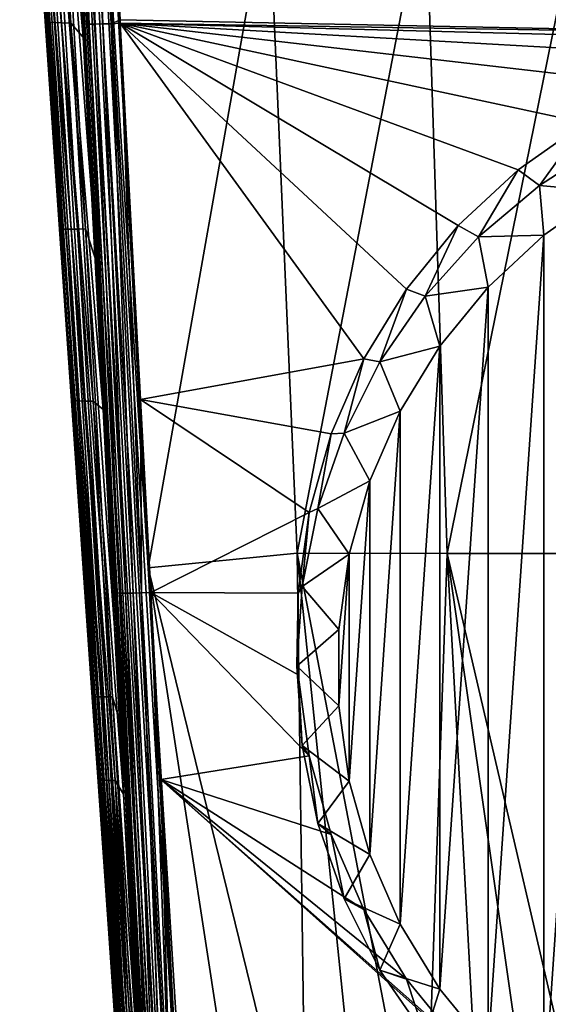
# Model space of a CAD drawing. Header units: metres. Extents: x -109 to 109, y -144 to 54.
# Tile 3 of 150: x -20 to -8, y -132 to -109. Entities that reach past the tile are written whole.
import ezdxf

# ---------------------------------------------------------------- set-up
doc = ezdxf.new("R2010")
doc.units = ezdxf.units.M
doc.layers.add('solid_20062313_XXX', color=7, linetype='CONTINUOUS')

msp = doc.modelspace()

# ---------------------------------------------------------------- linework, layer by layer
at = {"layer": 'solid_20062313_XXX'}
for points in [[(-19.592041, -95.464195, -17.019417), (-18.915987, -109.013931, -16.120277), (-19.24774, -102.853958, -16.452311)], [(-19.592041, -95.464195, -17.019417), (-18.876644, -108.70359, -16.341005), (-18.915987, -109.013931, -16.120277)], [(-19.592041, -95.464195, -17.019417), (-19.489071, -95.466995, -17.201481), (-18.876644, -108.70359, -16.341005)], [(-19.489071, -95.466995, -17.201481), (-19.346931, -95.466324, -17.354952), (-18.774422, -108.708191, -16.525509)], [(-19.489071, -95.466995, -17.201481), (-18.774422, -108.708191, -16.525509), (-18.876644, -108.70359, -16.341005)], [(-19.346931, -95.466324, -17.354952), (-19.1733, -95.462204, -17.47154), (-18.632122, -108.709068, -16.681271)], [(-19.346931, -95.466324, -17.354952), (-18.632122, -108.709068, -16.681271), (-18.774422, -108.708191, -16.525509)], [(-19.1733, -95.462204, -17.47154), (-18.977556, -95.454872, -17.544949), (-18.457565, -108.706161, -16.799734)], [(-19.1733, -95.462204, -17.47154), (-18.457565, -108.706161, -16.799734), (-18.632122, -108.709068, -16.681271)], [(-18.977556, -95.454872, -17.544949), (-18.770929, -95.442459, -17.57131), (-18.260344, -108.699638, -16.874388)], [(-18.977556, -95.454872, -17.544949), (-18.260344, -108.699638, -16.874388), (-18.457565, -108.706161, -16.799734)], [(-18.260344, -108.699638, -16.874388), (-18.770929, -95.442459, -17.57131), (-18.532682, -99.79303, -17.363394)], [(-18.532682, -99.79303, -17.363394), (-0.037755, -96.379631, -17.59391), (-0.037854, -108.977226, -16.947016)], [(-17.40736, -135.216019, 1.626351), (-19.446827, -97.167015, 9.042355), (-19.504028, -97.400452, 8.767976)], [(-17.282766, -135.249435, 1.833751), (-19.318604, -97.198257, 9.23878), (-19.446827, -97.167015, 9.042355)], [(-17.40736, -135.216019, 1.626351), (-17.282766, -135.249435, 1.833751), (-19.446827, -97.167015, 9.042355)], [(-17.106384, -135.272278, 2.001155), (-19.14307, -97.21936, 9.396078), (-19.318604, -97.198257, 9.23878)], [(-17.282766, -135.249435, 1.833751), (-17.106384, -135.272278, 2.001155), (-19.318604, -97.198257, 9.23878)], [(-16.891207, -135.282852, 2.116231), (-18.932365, -97.228874, 9.503376), (-19.14307, -97.21936, 9.396078)], [(-17.106384, -135.272278, 2.001155), (-16.891207, -135.282852, 2.116231), (-19.14307, -97.21936, 9.396078)], [(-18.932365, -97.228874, 9.503376), (-16.653084, -135.280396, 2.170506), (-17.405527, -121.356308, 4.87126)], [(-16.891207, -135.282852, 2.116231), (-16.653084, -135.280396, 2.170506), (-18.932365, -97.228874, 9.503376)], [(-18.932365, -97.228874, 9.503376), (-17.405527, -121.356308, 4.87126), (-18.245884, -105.731613, 7.902692)], [(-17.40736, -135.216019, 1.626351), (-19.504028, -97.400452, 8.767976), (-19.331779, -100.619789, 8.139886)], [(-20.390495, -99.819725, -6.158696), (-19.704433, -108.660507, -8.532194), (-19.776896, -108.651802, -6.629317)], [(-20.390495, -99.819725, -6.158696), (-20.306438, -99.82267, -8.253979), (-19.704433, -108.660507, -8.532194)], [(-20.390495, -99.819725, -6.158696), (-19.776896, -108.651802, -6.629317), (-19.801476, -108.642998, -4.724907)], [(-20.223894, -102.602142, -4.271086), (-20.390495, -99.819725, -6.158696), (-19.801476, -108.642998, -4.724907)], [(-20.306438, -99.82267, -8.253979), (-19.584232, -108.669113, -10.432223), (-19.704433, -108.660507, -8.532194)], [(-20.306438, -99.82267, -8.253979), (-20.166662, -99.825493, -10.346058), (-19.584232, -108.669113, -10.432223)], [(-20.166662, -99.825493, -10.346058), (-19.416435, -108.67762, -12.328089), (-19.584232, -108.669113, -10.432223)], [(-20.166662, -99.825493, -10.346058), (-19.971333, -99.828194, -12.433317), (-19.416435, -108.67762, -12.328089)], [(-19.971333, -99.828194, -12.433317), (-19.201183, -108.686028, -14.218473), (-19.416435, -108.67762, -12.328089)], [(-19.971333, -99.828194, -12.433317), (-19.720606, -99.830757, -14.514143), (-19.201183, -108.686028, -14.218473)], [(-19.720606, -99.830757, -14.514143), (-18.915987, -109.013931, -16.120277), (-19.201183, -108.686028, -14.218473)], [(-19.720606, -99.830757, -14.514143), (-19.400284, -100.040421, -16.595764), (-18.915987, -109.013931, -16.120277)], [(-18.055786, -108.611893, -16.905394), (-18.532682, -99.79303, -17.363394), (-0.037854, -108.977226, -16.947016)], [(-18.260344, -108.699638, -16.874388), (-18.532682, -99.79303, -17.363394), (-18.055786, -108.611893, -16.905394)], [(-19.400284, -100.040421, -16.595764), (-19.24774, -102.853958, -16.452311), (-18.915987, -109.013931, -16.120277)], [(-17.40736, -135.216019, 1.626351), (-19.331779, -100.619789, 8.139886), (-19.216204, -102.778641, 7.718663)], [(-19.446934, -113.48175, -3.557383), (-20.204094, -102.601074, -2.54661), (-20.223894, -102.602142, -4.271086)], [(-19.446934, -113.48175, -3.557383), (-20.223894, -102.602142, -4.271086), (-19.801476, -108.642998, -4.724907)], [(-19.397865, -113.480705, -2.027502), (-20.143875, -102.599907, -0.823625), (-20.204094, -102.601074, -2.54661)], [(-19.446934, -113.48175, -3.557383), (-19.397865, -113.480705, -2.027502), (-20.204094, -102.601074, -2.54661)], [(-19.314976, -113.47953, -0.499466), (-20.042221, -102.598557, 0.897001), (-20.143875, -102.599907, -0.823625)], [(-19.397865, -113.480705, -2.027502), (-19.314976, -113.47953, -0.499466), (-20.143875, -102.599907, -0.823625)], [(-19.197388, -113.478172, 1.0261), (-19.898123, -102.596954, 2.614391), (-20.042221, -102.598557, 0.897001)], [(-19.314976, -113.47953, -0.499466), (-19.197388, -113.478172, 1.0261), (-20.042221, -102.598557, 0.897001)], [(-19.045185, -113.476692, 2.5488), (-19.711874, -102.595169, 4.327978), (-19.898123, -102.596954, 2.614391)], [(-19.197388, -113.478172, 1.0261), (-19.045185, -113.476692, 2.5488), (-19.898123, -102.596954, 2.614391)], [(-18.8613, -113.475433, 4.068913), (-19.487062, -102.593666, 6.037973), (-19.711874, -102.595169, 4.327978)], [(-19.045185, -113.476692, 2.5488), (-18.8613, -113.475433, 4.068913), (-19.711874, -102.595169, 4.327978)], [(-18.599419, -114.273468, 5.477283), (-19.216204, -102.778641, 7.718663), (-19.487062, -102.593666, 6.037973)], [(-18.8613, -113.475433, 4.068913), (-18.599419, -114.273468, 5.477283), (-19.487062, -102.593666, 6.037973)], [(-17.40736, -135.216019, 1.626351), (-19.216204, -102.778641, 7.718663), (-18.599419, -114.273468, 5.477283)], [(-14.604514, -105.515381, 8.19889), (-18.245884, -105.731613, 7.902692), (-17.405527, -121.356308, 4.87126)], [(-14.604514, -105.515381, 8.19889), (-17.405527, -121.356308, 4.87126), (-13.936473, -121.020012, 5.188807)], [(-10.955147, -105.515892, 8.396244), (-14.604514, -105.515381, 8.19889), (-13.936473, -121.020012, 5.188807)], [(-10.955147, -105.515892, 8.396244), (-13.936473, -121.020012, 5.188807), (-10.454563, -121.020531, 5.384516)], [(-7.304594, -105.516258, 8.537212), (-10.955147, -105.515892, 8.396244), (-10.454563, -121.020531, 5.384516)], [(-7.304594, -105.516258, 8.537212), (-10.454563, -121.020531, 5.384516), (-6.970997, -121.020905, 5.524325)], [(-19.463051, -113.482719, -5.088492), (-19.801476, -108.642998, -4.724907), (-19.776896, -108.651802, -6.629317)], [(-19.446934, -113.48175, -3.557383), (-19.801476, -108.642998, -4.724907), (-19.463051, -113.482719, -5.088492)], [(-19.776896, -108.651802, -6.629317), (-19.104172, -117.47345, -8.80305), (-19.164171, -117.471436, -7.09602)], [(-19.776896, -108.651802, -6.629317), (-19.704433, -108.660507, -8.532194), (-19.104172, -117.47345, -8.80305)], [(-19.776896, -108.651802, -6.629317), (-19.164171, -117.471436, -7.09602), (-19.184278, -117.469353, -5.387989)], [(-19.463051, -113.482719, -5.088492), (-19.776896, -108.651802, -6.629317), (-19.184278, -117.469353, -5.387989)], [(-19.704433, -108.660507, -8.532194), (-19.004375, -117.475403, -10.508055), (-19.104172, -117.47345, -8.80305)], [(-19.704433, -108.660507, -8.532194), (-19.584232, -108.669113, -10.432223), (-19.004375, -117.475403, -10.508055)], [(-19.584232, -108.669113, -10.432223), (-18.864878, -117.477295, -12.21001), (-19.004375, -117.475403, -10.508055)], [(-19.584232, -108.669113, -10.432223), (-19.416435, -108.67762, -12.328089), (-18.864878, -117.477295, -12.21001)], [(-19.416435, -108.67762, -12.328089), (-18.685774, -117.479111, -13.907892), (-18.864878, -117.477295, -12.21001)], [(-19.416435, -108.67762, -12.328089), (-19.201183, -108.686028, -14.218473), (-18.685774, -117.479111, -13.907892)], [(-19.201183, -108.686028, -14.218473), (-18.45356, -117.677917, -15.610637), (-18.685774, -117.479111, -13.907892)], [(-19.201183, -108.686028, -14.218473), (-18.915987, -109.013931, -16.120277), (-18.45356, -117.677917, -15.610637)], [(-18.876644, -108.70359, -16.341005), (-18.45356, -117.677917, -15.610637), (-18.915987, -109.013931, -16.120277)], [(-18.876644, -108.70359, -16.341005), (-18.221245, -122.051514, -15.334754), (-18.311649, -120.348473, -15.443724)], [(-18.876644, -108.70359, -16.341005), (-18.173864, -121.937508, -15.5491), (-18.221245, -122.051514, -15.334754)], [(-18.876644, -108.70359, -16.341005), (-18.311649, -120.348473, -15.443724), (-18.45356, -117.677917, -15.610637)], [(-18.876644, -108.70359, -16.341005), (-18.774422, -108.708191, -16.525509), (-18.173864, -121.937508, -15.5491)], [(-18.774422, -108.708191, -16.525509), (-18.072701, -121.943985, -15.737146), (-18.173864, -121.937508, -15.5491)], [(-18.774422, -108.708191, -16.525509), (-18.632122, -108.709068, -16.681271), (-18.072701, -121.943985, -15.737146)], [(-18.632122, -108.709068, -16.681271), (-18.457565, -108.706161, -16.799734), (-17.93012, -121.946426, -15.896214)], [(-18.632122, -108.709068, -16.681271), (-17.93012, -121.946426, -15.896214), (-18.072701, -121.943985, -15.737146)], [(-18.457565, -108.706161, -16.799734), (-18.260344, -108.699638, -16.874388), (-17.754158, -121.944702, -16.01734)], [(-18.457565, -108.706161, -16.799734), (-17.754158, -121.944702, -16.01734), (-17.93012, -121.946426, -15.896214)], [(-18.260344, -108.699638, -16.874388), (-18.055786, -108.611893, -16.905394), (-18.051601, -108.689835, -16.901129)], [(-18.260344, -108.699638, -16.874388), (-18.051601, -108.689835, -16.901129), (-17.554728, -121.938896, -16.0937)], [(-18.260344, -108.699638, -16.874388), (-17.554728, -121.938896, -16.0937), (-17.754158, -121.944702, -16.01734)], [(-18.051601, -108.689835, -16.901129), (-18.055786, -108.611893, -16.905394), (-0.037854, -108.977226, -16.947016)], [(-18.051601, -108.689835, -16.901129), (-0.037854, -108.977226, -16.947016), (-1.899545, -109.106873, -16.939156)], [(-18.051601, -108.689835, -16.901129), (-11.396542, -114.871353, -16.585518), (-12.385797, -116.494919, -16.48443)], [(-17.58263, -117.442604, -16.397738), (-18.051601, -108.689835, -16.901129), (-12.385797, -116.494919, -16.48443)], [(-18.051601, -108.689835, -16.901129), (-10.195045, -113.397346, -16.676729), (-11.396542, -114.871353, -16.585518)], [(-18.051601, -108.689835, -16.901129), (-8.803415, -112.100105, -16.756557), (-10.195045, -113.397346, -16.676729)], [(-18.051601, -108.689835, -16.901129), (-7.247707, -111.004059, -16.823679), (-8.803415, -112.100105, -16.756557)], [(-18.051601, -108.689835, -16.901129), (-5.557208, -110.129784, -16.877003), (-7.247707, -111.004059, -16.823679)], [(-18.051601, -108.689835, -16.901129), (-3.763441, -109.493484, -16.915697), (-5.557208, -110.129784, -16.877003)], [(-18.051601, -108.689835, -16.901129), (-1.899545, -109.106873, -16.939156), (-3.763441, -109.493484, -16.915697)], [(-17.554728, -121.938896, -16.0937), (-18.051601, -108.689835, -16.901129), (-17.58263, -117.442604, -16.397738)], [(-8.305838, -112.461014, -27.457756), (-8.803415, -112.100105, -16.756557), (-7.247707, -111.004059, -16.823679)], [(-8.305838, -112.461014, -27.457756), (-7.247707, -111.004059, -16.823679), (-6.742636, -111.459038, -27.527821)], [(-8.305838, -112.461014, -27.457756), (-6.742636, -111.459038, -27.527821), (-6.75474, -112.59951, -27.997892)], [(-9.721585, -113.661255, -27.373827), (-10.195045, -113.397346, -16.676729), (-8.803415, -112.100105, -16.756557)], [(-9.721585, -113.661255, -27.373827), (-8.803415, -112.100105, -16.756557), (-8.305838, -112.461014, -27.457756)], [(-9.721585, -113.661255, -27.373827), (-8.305838, -112.461014, -27.457756), (-8.204085, -113.620102, -27.926527)], [(-8.305838, -112.461014, -27.457756), (-6.75474, -112.59951, -27.997892), (-8.204085, -113.620102, -27.926527)], [(-8.204085, -133.739517, -26.51964), (-8.204085, -113.620102, -27.926527), (-6.75474, -112.59951, -27.997892)], [(-6.75474, -134.760101, -26.448273), (-8.204085, -133.739517, -26.51964), (-6.75474, -112.59951, -27.997892)], [(-18.689512, -124.362434, -4.562769), (-19.446934, -113.48175, -3.557383), (-19.463051, -113.482719, -5.088492)], [(-18.689512, -124.362434, -4.562769), (-19.463051, -113.482719, -5.088492), (-19.184278, -117.469353, -5.387989)], [(-18.650917, -124.361542, -3.220534), (-19.397865, -113.480705, -2.027502), (-19.446934, -113.48175, -3.557383)], [(-18.689512, -124.362434, -4.562769), (-18.650917, -124.361542, -3.220534), (-19.446934, -113.48175, -3.557383)], [(-18.585821, -124.360596, -1.879612), (-19.314976, -113.47953, -0.499466), (-19.397865, -113.480705, -2.027502)], [(-18.650917, -124.361542, -3.220534), (-18.585821, -124.360596, -1.879612), (-19.397865, -113.480705, -2.027502)], [(-18.493629, -124.359573, -0.540429), (-19.197388, -113.478172, 1.0261), (-19.314976, -113.47953, -0.499466)], [(-18.585821, -124.360596, -1.879612), (-18.493629, -124.359573, -0.540429), (-19.314976, -113.47953, -0.499466)], [(-18.37429, -124.358498, 0.796722), (-19.045185, -113.476692, 2.5488), (-19.197388, -113.478172, 1.0261)], [(-18.493629, -124.359573, -0.540429), (-18.37429, -124.358498, 0.796722), (-19.197388, -113.478172, 1.0261)], [(-18.229723, -124.357574, 2.132011), (-18.8613, -113.475433, 4.068913), (-19.045185, -113.476692, 2.5488)], [(-18.37429, -124.358498, 0.796722), (-18.229723, -124.357574, 2.132011), (-19.045185, -113.476692, 2.5488)], [(-18.017168, -125.091278, 3.363336), (-18.599419, -114.273468, 5.477283), (-18.8613, -113.475433, 4.068913)], [(-18.229723, -124.357574, 2.132011), (-18.017168, -125.091278, 3.363336), (-18.8613, -113.475433, 4.068913)], [(-10.965017, -115.038696, -27.277506), (-11.396542, -114.871353, -16.585518), (-10.195045, -113.397346, -16.676729)], [(-10.965017, -115.038696, -27.277506), (-10.195045, -113.397346, -16.676729), (-9.721585, -113.661255, -27.373827)], [(-10.965017, -115.038696, -27.277506), (-9.721585, -113.661255, -27.373827), (-9.500832, -114.828201, -27.842047)], [(-9.721585, -113.661255, -27.373827), (-8.204085, -113.620102, -27.926527), (-9.500832, -114.828201, -27.842047)], [(-9.500832, -132.531418, -26.604118), (-9.500832, -114.828201, -27.842047), (-8.204085, -113.620102, -27.926527)], [(-8.204085, -133.739517, -26.51964), (-9.500832, -132.531418, -26.604118), (-8.204085, -113.620102, -27.926527)], [(-17.40736, -135.216019, 1.626351), (-18.599419, -114.273468, 5.477283), (-18.017168, -125.091278, 3.363336)], [(-12.013762, -116.568542, -27.170528), (-12.385797, -116.494919, -16.48443), (-11.396542, -114.871353, -16.585518)], [(-12.013762, -116.568542, -27.170528), (-11.396542, -114.871353, -16.585518), (-10.965017, -115.038696, -27.277506)], [(-10.965017, -115.038696, -27.277506), (-9.500832, -114.828201, -27.842047), (-10.620655, -116.201294, -27.746031)], [(-10.620655, -131.158325, -26.700134), (-10.620655, -116.201294, -27.746031), (-9.500832, -114.828201, -27.842047)], [(-9.500832, -132.531418, -26.604118), (-10.620655, -131.158325, -26.700134), (-9.500832, -114.828201, -27.842047)], [(-12.013762, -116.568542, -27.170528), (-10.965017, -115.038696, -27.277506), (-10.620655, -116.201294, -27.746031)], [(-12.013762, -116.568542, -27.170528), (-10.620655, -116.201294, -27.746031), (-11.542511, -117.713554, -27.640284)], [(-11.542511, -129.646057, -26.805882), (-11.542511, -117.713554, -27.640284), (-10.620655, -116.201294, -27.746031)], [(-10.620655, -131.158325, -26.700134), (-11.542511, -129.646057, -26.805882), (-10.620655, -116.201294, -27.746031)], [(-17.58263, -117.442604, -16.397738), (-12.385797, -116.494919, -16.48443), (-13.144444, -118.237999, -16.375172)], [(-12.849523, -118.224098, -27.054762), (-13.144444, -118.237999, -16.375172), (-12.385797, -116.494919, -16.48443)], [(-12.849523, -118.224098, -27.054762), (-12.385797, -116.494919, -16.48443), (-12.013762, -116.568542, -27.170528)], [(-12.849523, -118.224098, -27.054762), (-12.013762, -116.568542, -27.170528), (-11.542511, -117.713554, -27.640284)], [(-18.702206, -124.363297, -5.905898), (-19.184278, -117.469353, -5.387989), (-19.164171, -117.471436, -7.09602)], [(-18.689512, -124.362434, -4.562769), (-19.184278, -117.469353, -5.387989), (-18.702206, -124.363297, -5.905898)], [(-19.164171, -117.471436, -7.09602), (-18.503849, -126.298805, -9.046277), (-18.551212, -126.297272, -7.549027)], [(-19.164171, -117.471436, -7.09602), (-19.104172, -117.47345, -8.80305), (-18.503849, -126.298805, -9.046277)], [(-19.164171, -117.471436, -7.09602), (-18.551212, -126.297272, -7.549027), (-18.56708, -126.2957, -6.05107)], [(-18.702206, -124.363297, -5.905898), (-19.164171, -117.471436, -7.09602), (-18.56708, -126.2957, -6.05107)], [(-19.104172, -117.47345, -8.80305), (-18.425056, -126.300323, -10.542096), (-18.503849, -126.298805, -9.046277)], [(-19.104172, -117.47345, -8.80305), (-19.004375, -117.475403, -10.508055), (-18.425056, -126.300323, -10.542096)], [(-19.004375, -117.475403, -10.508055), (-18.314894, -126.301804, -12.03576), (-18.425056, -126.300323, -10.542096)], [(-19.004375, -117.475403, -10.508055), (-18.864878, -117.477295, -12.21001), (-18.314894, -126.301804, -12.03576)], [(-18.864878, -117.477295, -12.21001), (-18.173424, -126.303268, -13.526545), (-18.314894, -126.301804, -12.03576)], [(-18.864878, -117.477295, -12.21001), (-18.685774, -117.479111, -13.907892), (-18.173424, -126.303268, -13.526545)], [(-18.685774, -117.479111, -13.907892), (-17.978769, -126.62207, -15.032451), (-18.173424, -126.303268, -13.526545)], [(-18.685774, -117.479111, -13.907892), (-18.45356, -117.677917, -15.610637), (-17.978769, -126.62207, -15.032451)], [(-17.58263, -117.442604, -16.397738), (-13.144444, -118.237999, -16.375172), (-13.658215, -120.067993, -16.259655)], [(-17.342569, -121.927994, -16.121084), (-17.58263, -117.442604, -16.397738), (-13.658215, -120.067993, -16.259655)], [(-17.554728, -121.938896, -16.0937), (-17.58263, -117.442604, -16.397738), (-17.342569, -121.927994, -16.121084)], [(-18.45356, -117.677917, -15.610637), (-18.221245, -122.051514, -15.334754), (-17.978769, -126.62207, -15.032451)], [(-18.45356, -117.677917, -15.610637), (-18.311649, -120.348473, -15.443724), (-18.221245, -122.051514, -15.334754)], [(-12.849523, -118.224098, -27.054762), (-11.542511, -117.713554, -27.640284), (-12.249357, -119.336906, -27.526768)], [(-12.249357, -128.022705, -26.919397), (-12.249357, -119.336906, -27.526768), (-11.542511, -117.713554, -27.640284)], [(-11.542511, -129.646057, -26.805882), (-12.249357, -128.022705, -26.919397), (-11.542511, -117.713554, -27.640284)], [(-13.457229, -119.975517, -26.932289), (-13.658215, -120.067993, -16.259655), (-13.144444, -118.237999, -16.375172)], [(-13.457229, -119.975517, -26.932289), (-13.144444, -118.237999, -16.375172), (-12.849523, -118.224098, -27.054762)], [(-13.457229, -119.975517, -26.932289), (-12.849523, -118.224098, -27.054762), (-12.249357, -119.336906, -27.526768)], [(-13.457229, -119.975517, -26.932289), (-12.249357, -119.336906, -27.526768), (-12.728088, -121.041298, -27.407585)], [(-12.728088, -126.318321, -27.03858), (-12.728088, -121.041298, -27.407585), (-12.249357, -119.336906, -27.526768)], [(-12.249357, -128.022705, -26.919397), (-12.728088, -126.318321, -27.03858), (-12.249357, -119.336906, -27.526768)], [(-13.826265, -121.792175, -26.805256), (-13.658215, -120.067993, -16.259655), (-13.457229, -119.975517, -26.932289)], [(-13.826265, -121.792175, -26.805256), (-13.457229, -119.975517, -26.932289), (-12.728088, -121.041298, -27.407585)], [(-17.342569, -121.927994, -16.121084), (-13.658215, -120.067993, -16.259655), (-13.91748, -121.9505, -16.139956)], [(-13.826265, -121.792175, -26.805256), (-13.91748, -121.9505, -16.139956), (-13.658215, -120.067993, -16.259655)], [(-13.936473, -121.020012, 5.188807), (-17.405527, -121.356308, 4.87126), (-13.729996, -136.373398, 2.177479)], [(-13.936473, -121.020012, 5.188807), (-12.357336, -136.390594, 2.264312), (-10.984456, -136.406006, 2.342002)], [(-10.454563, -121.020531, 5.384516), (-13.936473, -121.020012, 5.188807), (-10.984456, -136.406006, 2.342002)], [(-13.936473, -121.020012, 5.188807), (-13.729996, -136.373398, 2.177479), (-12.357336, -136.390594, 2.264312)], [(-13.826265, -121.792175, -26.805256), (-12.728088, -121.041298, -27.407585), (-12.969691, -122.79496, -27.284958)], [(-12.969691, -124.564659, -27.161207), (-12.969691, -122.79496, -27.284958), (-12.728088, -121.041298, -27.407585)], [(-12.728088, -126.318321, -27.03858), (-12.969691, -124.564659, -27.161207), (-12.728088, -121.041298, -27.407585)], [(-10.454563, -121.020531, 5.384516), (-10.984456, -136.406006, 2.342002), (-9.611457, -136.419601, 2.410548)], [(-10.454563, -121.020531, 5.384516), (-8.238392, -136.431366, 2.469951), (-6.865261, -136.441299, 2.520214)], [(-6.970997, -121.020905, 5.524325), (-10.454563, -121.020531, 5.384516), (-6.865261, -136.441299, 2.520214)], [(-10.454563, -121.020531, 5.384516), (-9.611457, -136.419601, 2.410548), (-8.238392, -136.431366, 2.469951)], [(-17.405527, -121.356308, 4.87126), (-15.102369, -136.354401, 2.081505), (-13.729996, -136.373398, 2.177479)], [(-17.405527, -121.356308, 4.87126), (-16.47438, -136.333649, 1.97639), (-15.102369, -136.354401, 2.081505)], [(-17.405527, -121.356308, 4.87126), (-16.593826, -135.811661, 2.07002), (-16.47438, -136.333649, 1.97639)], [(-17.405527, -121.356308, 4.87126), (-16.653084, -135.280396, 2.170506), (-16.593826, -135.811661, 2.07002)], [(-13.95, -123.641548, -26.675936), (-13.91748, -121.9505, -16.139956), (-13.826265, -121.792175, -26.805256)], [(-13.95, -123.641548, -26.675936), (-13.826265, -121.792175, -26.805256), (-12.969691, -122.79496, -27.284958)], [(-18.173864, -121.937508, -15.5491), (-17.978769, -126.62207, -15.032451), (-18.221245, -122.051514, -15.334754)], [(-18.173864, -121.937508, -15.5491), (-17.483301, -135.123901, -14.626269), (-17.978769, -126.62207, -15.032451)], [(-18.173864, -121.937508, -15.5491), (-17.476511, -135.124893, -14.645216), (-17.483301, -135.123901, -14.626269)], [(-18.173864, -121.937508, -15.5491), (-18.072701, -121.943985, -15.737146), (-17.476511, -135.124893, -14.645216)], [(-18.072701, -121.943985, -15.737146), (-17.385927, -135.132858, -14.824837), (-17.476511, -135.124893, -14.645216)], [(-18.072701, -121.943985, -15.737146), (-17.377117, -135.133331, -14.838061), (-17.385927, -135.132858, -14.824837)], [(-18.072701, -121.943985, -15.737146), (-17.93012, -121.946426, -15.896214), (-17.377117, -135.133331, -14.838061)], [(-17.93012, -121.946426, -15.896214), (-17.754158, -121.944702, -16.01734), (-17.234472, -135.13736, -15.001695)], [(-17.93012, -121.946426, -15.896214), (-17.243073, -135.137253, -14.993844), (-17.377117, -135.133331, -14.838061)], [(-17.93012, -121.946426, -15.896214), (-17.234472, -135.13736, -15.001695), (-17.243073, -135.137253, -14.993844)], [(-17.754158, -121.944702, -16.01734), (-17.554728, -121.938896, -16.0937), (-17.063375, -135.136841, -15.123072)], [(-17.754158, -121.944702, -16.01734), (-17.063375, -135.136841, -15.123072), (-17.234472, -135.13736, -15.001695)], [(-17.554728, -121.938896, -16.0937), (-17.342569, -121.927994, -16.121084), (-16.857706, -135.131622, -15.2047)], [(-17.554728, -121.938896, -16.0937), (-17.056877, -135.136734, -15.126593), (-17.063375, -135.136841, -15.123072)], [(-17.554728, -121.938896, -16.0937), (-16.857706, -135.131622, -15.2047), (-17.056877, -135.136734, -15.126593)], [(-17.342569, -121.927994, -16.121084), (-13.917488, -123.850464, -16.018257), (-13.658244, -125.732841, -15.896799)], [(-17.110243, -126.278709, -15.840626), (-17.342569, -121.927994, -16.121084), (-13.658244, -125.732841, -15.896799)], [(-17.342569, -121.927994, -16.121084), (-13.91748, -121.9505, -16.139956), (-13.917488, -123.850464, -16.018257)], [(-16.857706, -135.131622, -15.2047), (-17.342569, -121.927994, -16.121084), (-17.110243, -126.278709, -15.840626)], [(-13.95, -123.641548, -26.675936), (-13.917488, -123.850464, -16.018257), (-13.91748, -121.9505, -16.139956)], [(-13.95, -123.641548, -26.675936), (-12.969691, -122.79496, -27.284958), (-12.969691, -124.564659, -27.161207)], [(-13.826265, -125.490921, -26.546616), (-13.917488, -123.850464, -16.018257), (-13.95, -123.641548, -26.675936)], [(-13.826265, -125.490921, -26.546616), (-13.95, -123.641548, -26.675936), (-12.969691, -124.564659, -27.161207)], [(-13.826265, -125.490921, -26.546616), (-13.658244, -125.732841, -15.896799), (-13.917488, -123.850464, -16.018257)], [(-17.945572, -135.084442, -5.722955), (-18.689512, -124.362434, -4.562769), (-18.702206, -124.363297, -5.905898)], [(-17.945572, -135.084442, -5.722955), (-18.702206, -124.363297, -5.905898), (-18.56708, -126.2957, -6.05107)], [(-17.925335, -135.073364, -4.73009), (-18.650917, -124.361542, -3.220534), (-18.689512, -124.362434, -4.562769)], [(-17.945572, -135.084442, -5.722955), (-17.925335, -135.073364, -4.73009), (-18.689512, -124.362434, -4.562769)], [(-17.890219, -135.07019, -3.735528), (-18.585821, -124.360596, -1.879612), (-18.650917, -124.361542, -3.220534)], [(-17.925335, -135.073364, -4.73009), (-17.890219, -135.07019, -3.735528), (-18.650917, -124.361542, -3.220534)], [(-17.834558, -135.075775, -2.647298), (-18.493629, -124.359573, -0.540429), (-18.585821, -124.360596, -1.879612)], [(-17.840311, -135.07489, -2.745207), (-17.834558, -135.075775, -2.647298), (-18.585821, -124.360596, -1.879612)], [(-17.890219, -135.07019, -3.735528), (-17.840311, -135.07489, -2.745207), (-18.585821, -124.360596, -1.879612)], [(-17.774513, -135.087585, -1.744144), (-18.37429, -124.358498, 0.796722), (-18.493629, -124.359573, -0.540429)], [(-17.834558, -135.075775, -2.647298), (-17.774513, -135.087585, -1.744144), (-18.493629, -124.359573, -0.540429)], [(-17.589949, -135.137405, 0.329175), (-18.229723, -124.357574, 2.132011), (-18.37429, -124.358498, 0.796722)], [(-17.691074, -135.108444, -0.717386), (-17.589949, -135.137405, 0.329175), (-18.37429, -124.358498, 0.796722)], [(-17.774513, -135.087585, -1.744144), (-17.691074, -135.108444, -0.717386), (-18.37429, -124.358498, 0.796722)], [(-17.470984, -135.1745, 1.394208), (-18.017168, -125.091278, 3.363336), (-18.229723, -124.357574, 2.132011)], [(-17.589949, -135.137405, 0.329175), (-17.470984, -135.1745, 1.394208), (-18.229723, -124.357574, 2.132011)], [(-13.826265, -125.490921, -26.546616), (-12.969691, -124.564659, -27.161207), (-12.728088, -126.318321, -27.03858)], [(-17.40736, -135.216019, 1.626351), (-18.017168, -125.091278, 3.363336), (-17.470984, -135.1745, 1.394208)], [(-13.457229, -127.307579, -26.419582), (-13.658244, -125.732841, -15.896799), (-13.826265, -125.490921, -26.546616)], [(-13.457229, -127.307579, -26.419582), (-13.826265, -125.490921, -26.546616), (-12.728088, -126.318321, -27.03858)], [(-17.110243, -126.278709, -15.840626), (-13.658244, -125.732841, -15.896799), (-13.1445, -127.562576, -15.777896)], [(-13.457229, -127.307579, -26.419582), (-13.1445, -127.562576, -15.777896), (-13.658244, -125.732841, -15.896799)], [(-17.951181, -135.103439, -6.712752), (-18.56708, -126.2957, -6.05107), (-18.551212, -126.297272, -7.549027)], [(-17.945572, -135.084442, -5.722955), (-18.56708, -126.2957, -6.05107), (-17.951181, -135.103439, -6.712752)], [(-17.93635, -135.105652, -8.151342), (-18.551212, -126.297272, -7.549027), (-18.503849, -126.298805, -9.046277)], [(-17.951092, -135.104523, -6.75912), (-17.951181, -135.103439, -6.712752), (-18.551212, -126.297272, -7.549027)], [(-17.950972, -135.105591, -6.805323), (-17.951092, -135.104523, -6.75912), (-18.551212, -126.297272, -7.549027)], [(-17.946323, -135.113632, -7.478003), (-17.950972, -135.105591, -6.805323), (-18.551212, -126.297272, -7.549027)], [(-17.93635, -135.105652, -8.151342), (-17.946323, -135.113632, -7.478003), (-18.551212, -126.297272, -7.549027)], [(-17.865469, -135.073624, -10.228458), (-18.503849, -126.298805, -9.046277), (-18.425056, -126.300323, -10.542096)], [(-17.908962, -135.085342, -9.187337), (-17.93635, -135.105652, -8.151342), (-18.503849, -126.298805, -9.046277)], [(-17.865469, -135.073624, -10.228458), (-17.908962, -135.085342, -9.187337), (-18.503849, -126.298805, -9.046277)], [(-17.805696, -135.070557, -11.273928), (-18.425056, -126.300323, -10.542096), (-18.314894, -126.301804, -12.03576)], [(-17.805696, -135.070557, -11.273928), (-17.865469, -135.073624, -10.228458), (-18.425056, -126.300323, -10.542096)], [(-17.72946, -135.07605, -12.323603), (-18.314894, -126.301804, -12.03576), (-18.173424, -126.303268, -13.526545)], [(-17.799284, -135.070709, -11.371681), (-17.805696, -135.070557, -11.273928), (-18.314894, -126.301804, -12.03576)], [(-17.72946, -135.07605, -12.323603), (-17.799284, -135.070709, -11.371681), (-18.314894, -126.301804, -12.03576)], [(-18.173424, -126.303268, -13.526545), (-17.978769, -126.62207, -15.032451), (-17.526875, -135.112534, -14.434315)], [(-17.636564, -135.090027, -13.377332), (-18.173424, -126.303268, -13.526545), (-17.526875, -135.112534, -14.434315)], [(-17.636564, -135.090027, -13.377332), (-17.72946, -135.07605, -12.323603), (-18.173424, -126.303268, -13.526545)], [(-17.110243, -126.278709, -15.840626), (-10.195205, -132.402039, -15.459406), (-8.803606, -133.698837, -15.373075)], [(-16.639614, -135.121994, -15.233786), (-17.110243, -126.278709, -15.840626), (-8.803606, -133.698837, -15.373075)], [(-17.110243, -126.278709, -15.840626), (-11.396666, -130.928467, -15.556999), (-10.195205, -132.402039, -15.459406)], [(-17.110243, -126.278709, -15.840626), (-12.385882, -129.305313, -15.663875), (-11.396666, -130.928467, -15.556999)], [(-17.110243, -126.278709, -15.840626), (-13.1445, -127.562576, -15.777896), (-12.385882, -129.305313, -15.663875)], [(-16.857706, -135.131622, -15.2047), (-17.110243, -126.278709, -15.840626), (-16.639614, -135.121994, -15.233786)], [(-13.457229, -127.307579, -26.419582), (-12.728088, -126.318321, -27.03858), (-12.249357, -128.022705, -26.919397)], [(-17.483301, -135.123901, -14.626269), (-17.526875, -135.112534, -14.434315), (-17.978769, -126.62207, -15.032451)], [(-12.849523, -129.059006, -26.297112), (-13.1445, -127.562576, -15.777896), (-13.457229, -127.307579, -26.419582)], [(-12.849523, -129.059006, -26.297112), (-13.457229, -127.307579, -26.419582), (-12.249357, -128.022705, -26.919397)], [(-12.849523, -129.059006, -26.297112), (-12.385882, -129.305313, -15.663875), (-13.1445, -127.562576, -15.777896)], [(-12.849523, -129.059006, -26.297112), (-12.249357, -128.022705, -26.919397), (-11.542511, -129.646057, -26.805882)], [(-12.013762, -130.714554, -26.181343), (-12.385882, -129.305313, -15.663875), (-12.849523, -129.059006, -26.297112)], [(-12.013762, -130.714554, -26.181343), (-12.849523, -129.059006, -26.297112), (-11.542511, -129.646057, -26.805882)], [(-12.013762, -130.714554, -26.181343), (-11.396666, -130.928467, -15.556999), (-12.385882, -129.305313, -15.663875)], [(-12.013762, -130.714554, -26.181343), (-11.542511, -129.646057, -26.805882), (-10.620655, -131.158325, -26.700134)], [(-10.965017, -132.2444, -26.074366), (-11.396666, -130.928467, -15.556999), (-12.013762, -130.714554, -26.181343)], [(-10.965017, -132.2444, -26.074366), (-12.013762, -130.714554, -26.181343), (-10.620655, -131.158325, -26.700134)], [(-10.965017, -132.2444, -26.074366), (-10.195205, -132.402039, -15.459406), (-11.396666, -130.928467, -15.556999)], [(-10.965017, -132.2444, -26.074366), (-10.620655, -131.158325, -26.700134), (-9.500832, -132.531418, -26.604118)]]:
    msp.add_3dface(points, dxfattribs=at)

doc.saveas('drawing.dxf')
